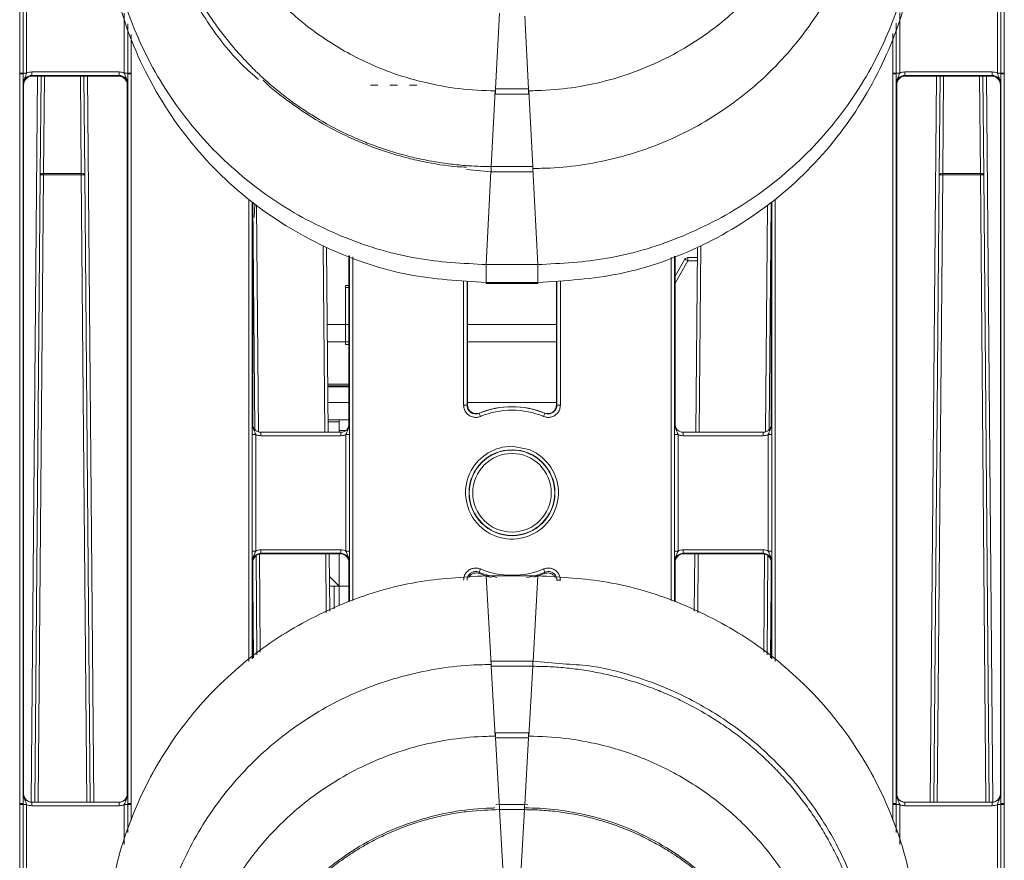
# Model space of a CAD drawing. Header units: millimetres. Extents: x 0 to 2100, y 0 to 1485.
# Tile 7 of 67: x 498 to 555, y 345 to 393. Entities that reach past the tile are written whole.
import ezdxf

# ---------------------------------------------------------------- set-up
doc = ezdxf.new("R2010")
doc.units = ezdxf.units.MM
doc.header["$LTSCALE"] = 5

msp = doc.modelspace()

# ---------------------------------------------------------------- linework, layer by layer
at = {"color": 7, "linetype": 'Continuous', "lineweight": 15}
for p, q in [((498.227, 390.312), (498.227, 400.008)), ((498.427, 400.006), (498.427, 390.31)), ((498.627, 400.005), (498.627, 390.308)), ((554.776, 390.308), (554.776, 400.005)), ((554.976, 390.31), (554.976, 400.006)), ((555.176, 400.008), (555.176, 390.312)), ((525.741, 389.401), (525.974, 393.786)), ((498.227, 390.264), (498.227, 390.312)), ((498.227, 348.062), (498.227, 390.264)), ((498.427, 390.31), (498.427, 390.262)), ((498.427, 390.262), (498.427, 348.06)), ((498.931, 390.176), (498.931, 390.377)), ((498.931, 390.377), (503.973, 390.377)), ((503.973, 390.176), (498.931, 390.176)), ((498.931, 390.176), (498.952, 390.134)), ((503.952, 390.134), (498.952, 390.134)), ((499.412, 384.421), (499.462, 390.134)), ((501.942, 390.134), (501.991, 384.421)), ((503.952, 390.134), (503.973, 390.176)), ((503.973, 390.176), (503.973, 390.377)), ((504.476, 390.262), (504.476, 390.31)), ((504.476, 348.06), (504.476, 390.262)), ((504.676, 390.312), (504.676, 390.264)), ((504.676, 390.264), (504.676, 348.062)), ((548.727, 390.264), (548.727, 390.312)), ((548.727, 348.062), (548.727, 390.264)), ((548.927, 390.31), (548.927, 390.262)), ((548.927, 390.262), (548.927, 348.06)), ((549.431, 390.176), (549.431, 390.377)), ((549.431, 390.377), (554.473, 390.377)), ((554.473, 390.176), (549.431, 390.176)), ((549.431, 390.176), (549.452, 390.134)), ((554.452, 390.134), (549.452, 390.134)), ((551.412, 384.421), (551.462, 390.134)), ((553.942, 390.134), (553.991, 384.421)), ((554.452, 390.134), (554.473, 390.176)), ((554.473, 390.176), (554.473, 390.377)), ((554.976, 390.262), (554.976, 390.31)), ((554.976, 348.06), (554.976, 390.262)), ((555.176, 390.312), (555.176, 390.264)), ((555.176, 390.264), (555.176, 348.062)), ((498.452, 389.634), (498.431, 389.676)), ((498.452, 389.634), (498.452, 348.639)), ((504.473, 389.676), (504.452, 389.634)), ((504.452, 389.634), (504.452, 348.639)), ((518.942, 389.606), (518.515, 389.606)), ((520.072, 389.606), (519.644, 389.606)), ((521.201, 389.606), (520.774, 389.606)), ((548.952, 389.634), (548.931, 389.676)), ((548.952, 348.639), (548.952, 389.634)), ((554.973, 389.676), (554.952, 389.634)), ((554.952, 348.639), (554.952, 389.634)), ((525.503, 384.907), (525.735, 389.291)), ((525.738, 389.401), (525.741, 389.401)), ((525.738, 389.096), (525.738, 389.401)), ((525.738, 389.096), (527.665, 389.096)), ((527.662, 389.401), (525.741, 389.401)), ((527.662, 389.401), (527.665, 389.401)), ((527.665, 389.096), (527.665, 389.401)), ((527.901, 384.907), (527.668, 389.291)), ((499.095, 348.139), (499.412, 384.421)), ((499.612, 384.432), (499.612, 384.502)), ((499.612, 384.502), (501.791, 384.502)), ((501.791, 384.432), (499.612, 384.432)), ((501.791, 384.432), (501.791, 384.502)), ((501.991, 384.421), (502.308, 348.139)), ((524.069, 384.728), (525.5, 384.602)), ((525.5, 384.907), (525.503, 384.907)), ((525.5, 384.602), (527.904, 384.602)), ((527.901, 384.907), (525.503, 384.907)), ((527.901, 384.907), (527.904, 384.907)), ((527.904, 384.602), (527.904, 384.907)), ((528.202, 379.234), (527.907, 384.797)), ((551.095, 348.139), (551.412, 384.421)), ((551.612, 384.432), (551.612, 384.502)), ((551.612, 384.502), (553.791, 384.502)), ((553.791, 384.432), (551.612, 384.432)), ((553.791, 384.432), (553.791, 384.502)), ((553.991, 384.421), (554.308, 348.139)), ((511.711, 370.007), (511.711, 382.838)), ((511.718, 382.833), (511.833, 369.68)), ((511.836, 382.758), (511.785, 381.951)), ((541.571, 369.68), (541.685, 382.782)), ((541.693, 382.79), (541.693, 370.007)), ((515.976, 380.205), (516.069, 369.536)), ((537.334, 369.536), (537.427, 380.193)), ((517.268, 379.761), (517.268, 370.007)), ((536.136, 370.007), (536.136, 379.729)), ((536.136, 378.559), (536.703, 379.542)), ((536.877, 379.444), (536.877, 379.642)), ((536.877, 379.642), (537.422, 379.642)), ((528.202, 379.234), (525.202, 379.234)), ((525.202, 378.2), (525.202, 379.234)), ((528.202, 378.2), (528.202, 379.234)), ((524.136, 371.114), (524.136, 378.259)), ((528.202, 378.2), (525.202, 378.2)), ((528.202, 378.156), (525.202, 378.156)), ((525.202, 378.143), (525.202, 378.156)), ((525.202, 378.143), (528.202, 378.143)), ((528.202, 378.143), (528.202, 378.156)), ((529.268, 378.253), (529.268, 371.114)), ((517.268, 378.017), (517.078, 378.017)), ((517.078, 378.017), (517.078, 375.767)), ((517.078, 375.767), (517.078, 377.917)), ((517.078, 377.917), (517.268, 377.917)), ((517.078, 375.767), (517.078, 374.767)), ((516.024, 374.767), (517.078, 374.767)), ((517.078, 374.767), (517.268, 374.767)), ((517.078, 374.767), (517.078, 374.617)), ((524.136, 374.767), (529.268, 374.767)), ((517.078, 374.617), (517.268, 374.617)), ((517.268, 372.317), (516.045, 372.317)), ((517.268, 372.217), (516.046, 372.217)), ((516.046, 372.167), (517.268, 372.167)), ((517.268, 371.267), (516.054, 371.267)), ((524.103, 371.098), (524.136, 371.114)), ((529.268, 371.267), (524.136, 371.267)), ((529.268, 371.114), (529.301, 371.098)), ((516.063, 370.267), (517.268, 370.267)), ((516.702, 370.267), (516.702, 369.642)), ((511.682, 370.036), (511.711, 370.007)), ((516.064, 370.142), (516.702, 370.142)), ((516.702, 369.536), (516.702, 369.642)), ((517.268, 370.007), (517.296, 370.036)), ((536.107, 370.036), (536.136, 370.007)), ((541.693, 370.007), (541.722, 370.036)), ((511.678, 362.671), (511.678, 369.409)), ((511.878, 369.407), (511.878, 362.669)), ((512.182, 369.536), (512.182, 369.338)), ((512.182, 369.536), (516.796, 369.536)), ((516.796, 369.338), (512.182, 369.338)), ((516.796, 369.536), (516.796, 369.338)), ((517.1, 362.669), (517.1, 369.407)), ((517.3, 369.409), (517.3, 362.671)), ((536.104, 362.671), (536.104, 369.409)), ((536.304, 369.407), (536.304, 362.669)), ((536.607, 369.536), (536.607, 369.338)), ((536.607, 369.536), (541.222, 369.536)), ((541.222, 369.338), (536.607, 369.338)), ((541.222, 369.536), (541.222, 369.338)), ((541.525, 362.669), (541.525, 369.407)), ((541.725, 369.409), (541.725, 362.671)), ((511.896, 362.397), (511.946, 356.66)), ((512.182, 362.738), (512.182, 362.537)), ((512.182, 362.738), (516.796, 362.738)), ((516.796, 362.537), (512.182, 362.537)), ((512.182, 362.537), (512.211, 362.508)), ((512.211, 362.508), (516.768, 362.508)), ((516.131, 362.508), (516.16, 359.201)), ((516.702, 362.508), (516.702, 360.671)), ((516.768, 362.508), (516.796, 362.537)), ((516.796, 362.738), (516.796, 362.537)), ((536.607, 362.738), (536.607, 362.537)), ((536.607, 362.738), (541.222, 362.738)), ((541.222, 362.537), (536.607, 362.537)), ((536.607, 362.537), (536.636, 362.508)), ((536.636, 362.508), (541.193, 362.508)), ((537.244, 359.201), (537.273, 362.508)), ((541.193, 362.508), (541.222, 362.537)), ((541.222, 362.738), (541.222, 362.537)), ((541.457, 356.66), (541.507, 362.397)), ((511.711, 362.008), (511.682, 362.037)), ((511.711, 356.469), (511.711, 362.008)), ((517.296, 362.037), (517.268, 362.008)), ((517.268, 362.008), (517.268, 359.737)), ((536.136, 362.008), (536.107, 362.037)), ((536.136, 359.737), (536.136, 362.008)), ((541.722, 362.037), (541.693, 362.008)), ((541.693, 362.008), (541.693, 356.469)), ((516.683, 360.661), (516.142, 361.202)), ((525.202, 361.235), (525.497, 356.104)), ((525.202, 361.235), (528.202, 361.235)), ((516.409, 360.642), (516.147, 360.642)), ((516.409, 360.642), (516.612, 360.642)), ((516.612, 360.642), (517.268, 360.642)), ((516.702, 360.633), (516.702, 359.553)), ((527.904, 356.303), (525.5, 356.303)), ((525.5, 356.303), (525.5, 356.002)), ((525.5, 356.002), (525.503, 356.002)), ((525.503, 356.002), (525.735, 351.958)), ((527.901, 356.002), (525.503, 356.002)), ((527.901, 356.002), (527.668, 351.958)), ((527.901, 356.002), (527.904, 356.002)), ((529.85, 356.132), (527.904, 356.303)), ((527.665, 352.158), (525.738, 352.158)), ((525.738, 352.158), (525.738, 351.857)), ((527.665, 352.158), (527.665, 351.857)), ((525.738, 351.857), (525.741, 351.857)), ((525.741, 351.857), (525.974, 347.813)), ((527.662, 351.857), (525.741, 351.857)), ((527.662, 351.857), (527.665, 351.857)), ((498.431, 348.639), (498.452, 348.639)), ((504.452, 348.639), (504.473, 348.639)), ((548.931, 348.639), (548.952, 348.639)), ((554.952, 348.639), (554.973, 348.639)), ((498.227, 348.014), (498.227, 348.062)), ((498.227, 338.317), (498.227, 348.014)), ((498.427, 348.06), (498.427, 348.012)), ((498.427, 348.012), (498.427, 338.315)), ((498.627, 348.01), (498.627, 338.314)), ((498.931, 347.941), (498.931, 348.139)), ((498.931, 348.139), (503.973, 348.139)), ((503.973, 347.941), (503.973, 348.139)), ((504.476, 348.012), (504.476, 348.06)), ((504.676, 348.062), (504.676, 348.014)), ((525.977, 348.012), (525.761, 347.996)), ((527.427, 348.012), (525.977, 348.012)), ((527.615, 347.996), (527.427, 348.012)), ((548.727, 348.014), (548.727, 348.062)), ((548.927, 348.06), (548.927, 348.012)), ((549.431, 347.941), (549.431, 348.139)), ((549.431, 348.139), (554.473, 348.139)), ((554.473, 347.941), (554.473, 348.139)), ((554.776, 338.314), (554.776, 348.01)), ((554.976, 348.012), (554.976, 348.06)), ((554.976, 338.315), (554.976, 348.012)), ((555.176, 348.062), (555.176, 348.014)), ((555.176, 348.014), (555.176, 338.317)), ((503.973, 347.941), (498.931, 347.941)), ((525.977, 347.712), (525.979, 347.712)), ((525.979, 347.712), (526.212, 343.668)), ((527.424, 347.712), (525.979, 347.712)), ((527.424, 347.712), (527.191, 343.668)), ((527.424, 347.712), (527.427, 347.712)), ((554.473, 347.941), (549.431, 347.941))]:
    msp.add_line(p, q, dxfattribs=at)
at = {"color": 8, "linetype": 'Continuous', "lineweight": 15}
for p, q in [((504.276, 390.308), (504.276, 393.777)), ((527.662, 389.401), (527.44, 393.595)), ((549.127, 393.79), (549.127, 390.308)), ((504.476, 390.31), (504.476, 393.164)), ((548.927, 393.208), (548.927, 390.31)), ((504.676, 392.551), (504.676, 390.312)), ((548.727, 390.312), (548.727, 392.608)), ((498.896, 348.142), (499.262, 390.134)), ((499.661, 390.134), (499.612, 384.502)), ((501.791, 384.502), (501.742, 390.134)), ((502.142, 390.134), (502.508, 348.139)), ((550.895, 348.139), (551.262, 390.134)), ((551.661, 390.134), (551.612, 384.502)), ((553.791, 384.502), (553.742, 390.134)), ((554.142, 390.134), (554.508, 348.142)), ((499.612, 384.432), (499.295, 348.139)), ((502.108, 348.139), (501.791, 384.432)), ((525.202, 379.234), (525.487, 384.607)), ((525.5, 384.602), (525.5, 384.907)), ((551.612, 384.432), (551.295, 348.139)), ((554.108, 348.139), (553.791, 384.432)), ((511.477, 356.279), (511.477, 382.986)), ((511.677, 382.859), (511.677, 356.442)), ((541.726, 356.442), (541.726, 382.822)), ((541.926, 383.016), (541.926, 356.279)), ((511.919, 382.676), (512.034, 369.559)), ((541.37, 369.559), (541.484, 382.619)), ((515.869, 369.536), (515.776, 380.274)), ((537.628, 380.313), (537.534, 369.536)), ((517.301, 359.747), (517.301, 379.75)), ((517.501, 379.681), (517.501, 359.804)), ((535.903, 359.804), (535.903, 379.653)), ((536.103, 379.718), (536.103, 359.747)), ((536.877, 379.444), (536.136, 378.161)), ((537.421, 379.444), (536.877, 379.444)), ((523.903, 371.1), (523.903, 378.284)), ((524.103, 378.262), (524.103, 371.098)), ((529.301, 371.098), (529.301, 378.257)), ((529.501, 378.277), (529.501, 371.1)), ((517.078, 375.767), (516.015, 375.767)), ((517.268, 375.767), (517.078, 375.767)), ((529.268, 375.767), (524.136, 375.767)), ((516.702, 369.642), (517.104, 369.642)), ((512.096, 362.494), (512.145, 356.822)), ((515.961, 359.098), (515.931, 362.508)), ((537.473, 362.508), (537.443, 359.098)), ((541.259, 356.822), (541.308, 362.494)), ((528.202, 361.235), (527.918, 356.298)), ((511.748, 356.499), (511.711, 360.79)), ((516.409, 359.33), (516.409, 360.642)), ((541.693, 360.79), (541.656, 356.499)), ((527.904, 356.303), (527.904, 356.002)), ((527.662, 351.857), (527.441, 348.011)), ((504.276, 345.698), (504.276, 348.01)), ((504.476, 346.393), (504.476, 348.012)), ((504.676, 348.014), (504.676, 347.089)), ((525.977, 348.012), (525.977, 347.712)), ((527.427, 348.012), (527.427, 347.712)), ((548.727, 347.089), (548.727, 348.014)), ((548.927, 348.012), (548.927, 346.393)), ((549.127, 348.01), (549.127, 345.698))]:
    msp.add_line(p, q, dxfattribs=at)
at = {"color": 7, "linetype": 'Continuous', "lineweight": 15, "flags": 128}
for points in [[(499.412, 384.421), (499.416, 384.437), (499.428, 384.453), (499.446, 384.467), (499.471, 384.479), (499.501, 384.489), (499.536, 384.496), (499.573, 384.501), (499.612, 384.502)], [(501.791, 384.502), (501.83, 384.501), (501.868, 384.496), (501.902, 384.489), (501.933, 384.479), (501.957, 384.467), (501.976, 384.453), (501.987, 384.437), (501.991, 384.421)], [(551.412, 384.421), (551.416, 384.437), (551.428, 384.453), (551.446, 384.467), (551.471, 384.479), (551.501, 384.489), (551.536, 384.496), (551.573, 384.501), (551.612, 384.502)], [(553.791, 384.502), (553.83, 384.501), (553.868, 384.496), (553.902, 384.489), (553.933, 384.479), (553.957, 384.467), (553.976, 384.453), (553.987, 384.437), (553.991, 384.421)], [(524.823, 370.651), (524.816, 370.647), (524.794, 370.636)], [(528.609, 370.636), (528.603, 370.639), (528.58, 370.651)], [(524.794, 361.445), (524.801, 361.428), (524.823, 361.365)], [(524.823, 361.365), (525.278, 361.206), (525.503, 361.145)], [(527.957, 361.159), (528.126, 361.206), (528.58, 361.365)], [(528.58, 361.365), (528.588, 361.386), (528.609, 361.445)]]:
    msp.add_lwpolyline(points, dxfattribs=at)
at = {"color": 8, "linetype": 'Continuous', "lineweight": 15, "flags": 128}
msp.add_lwpolyline([(526.702, 368.726), (527.671, 368.544), (527.748, 368.513)], dxfattribs=at)
at = {"color": 7, "linetype": 'Continuous', "lineweight": 15}
for centre, radius in [((526.702, 366.041), 2.484), ((526.702, 366.04), 2.472), ((526.702, 366.038), 2.273)]:
    msp.add_circle(centre, radius, dxfattribs=at)
for centre, radius, start, end in [((498.276, 384.385), 5.927, 88.5405, 90.4739), ((498.277, 384.415), 5.849, 88.5247, 90.4841), ((498.578, 396.235), 5.927, 268.5405, 270.4739), ((504.325, 396.235), 5.927, 269.5261, 271.4595), ((504.627, 384.385), 5.927, 89.5261, 91.4595), ((504.627, 384.415), 5.849, 89.5159, 91.4753), ((548.776, 384.385), 5.927, 88.5405, 90.4739), ((548.777, 384.415), 5.849, 88.5247, 90.4841), ((549.078, 396.235), 5.927, 268.5405, 270.4739), ((554.825, 396.235), 5.927, 269.5261, 271.4595), ((555.127, 384.385), 5.927, 89.5261, 91.4595), ((555.127, 384.415), 5.849, 89.5159, 91.4753), ((499.555, 383.605), 0.829, 86.0587, 99.9318), ((501.848, 383.605), 0.829, 80.0682, 93.9413), ((551.555, 383.605), 0.829, 86.0587, 99.9318), ((553.848, 383.605), 0.829, 80.0682, 93.9413), ((536.877, 379.442), 0.2, 90, 150), ((533.544, 373.772), 6.579, 59.5677, 61.3021), ((523.952, 365.251), 5.849, 88.5247, 90.4841), ((526.702, 366.04), 4.976, 67.4601, 112.5399), ((526.702, 366.007), 5.009, 67.9752, 112.0248), ((526.702, 366.042), 4.776, 67.4601, 112.5399), ((529.451, 365.251), 5.849, 89.5159, 91.4753), ((511.175, 364.822), 14.809, 22.3492, 23.1168), ((542.229, 364.822), 14.809, 156.8832, 157.6508), ((511.829, 375.256), 5.849, 268.5247, 270.4841), ((517.149, 375.256), 5.849, 269.5159, 271.4753), ((536.254, 375.256), 5.849, 268.5247, 270.4841), ((541.575, 375.256), 5.849, 269.5159, 271.4753), ((526.702, 366.042), 2.683, 151.563, 67.0421), ((511.829, 368.517), 5.849, 268.5247, 270.4841), ((517.149, 368.517), 5.849, 269.5159, 271.4753), ((536.254, 368.517), 5.849, 268.5247, 270.4841), ((541.575, 368.517), 5.849, 269.5159, 271.4753), ((539.355, 355.567), 15.703, 157.2793, 158.0148), ((526.702, 366.043), 4.776, 247.4601, 292.5399), ((514.048, 355.567), 15.703, 21.9852, 22.7207), ((526.702, 366.041), 4.976, 247.4601, 259.734), ((526.702, 366.041), 4.976, 279.8045, 292.5399), ((529.451, 355.137), 5.849, 89.5159, 91.4753), ((498.277, 342.213), 5.849, 88.5247, 90.4841), ((498.276, 342.087), 5.927, 88.5405, 90.4739), ((498.578, 353.937), 5.927, 268.5405, 270.4739), ((504.325, 353.937), 5.927, 269.5261, 271.4595), ((504.627, 342.213), 5.849, 89.5159, 91.4753), ((504.627, 342.087), 5.927, 89.5261, 91.4595), ((548.777, 342.213), 5.849, 88.5247, 90.4841), ((548.776, 342.087), 5.927, 88.5405, 90.4739), ((549.078, 353.937), 5.927, 268.5405, 270.4739), ((554.825, 353.937), 5.927, 269.5261, 271.4595), ((555.127, 342.213), 5.849, 89.5159, 91.4753), ((555.127, 342.087), 5.927, 89.5261, 91.4595)]:
    msp.add_arc(centre, radius, start, end, dxfattribs=at)
at = {"color": 8, "linetype": 'Continuous', "lineweight": 15}
msp.add_arc((526.702, 366.042), 2.683, 89.9995, 151.5617, dxfattribs=at)
at = {"color": 7, "linetype": 'Continuous', "lineweight": 15}
for centre, major_axis, ratio, start_param, end_param in [((498.931, 389.676), (0.362, -0.345), 0.999832, 2.3335, 3.90422), ((498.952, 389.634), (0.425, -0.263), 0.999915, 2.124401, 3.695121), ((498.931, 389.677), (0.595, -0.368), 0.999915, 2.124401, 2.572762), ((503.956, 389.625), (-0.117, 0.496), 0.980841, 4.948584, 6.046991), ((503.973, 389.677), (0.595, 0.368), 0.999915, 0.56883, 1.017192), ((503.973, 389.676), (0.362, 0.345), 0.999832, 5.520558, 7.091278), ((549.431, 389.676), (0.362, -0.345), 0.999832, 2.3335, 3.90422), ((549.452, 389.634), (0.425, -0.263), 0.999915, 2.124401, 3.695121), ((549.431, 389.677), (0.595, -0.368), 0.999915, 2.124401, 2.572762), ((554.452, 389.634), (0.425, 0.263), 0.999915, 5.729657, 7.300377), ((554.473, 389.677), (0.595, 0.368), 0.999915, 0.56883, 1.017192), ((554.473, 389.676), (0.362, 0.345), 0.999832, 5.520558, 7.091278), ((512.182, 370.036), (0.495, -0.069), 0.999889, 3.28073, 4.851526), ((512.211, 370.007), (0.5, 0), 0.999924, 3.141593, 3.926972), ((516.796, 370.036), (0.495, 0.069), 0.999889, 4.573252, 6.144048), ((516.768, 370.007), (0.5, 0), 0.999924, 5.497787, 6.283185), ((536.607, 370.036), (0.495, -0.069), 0.999889, 3.28073, 4.851526), ((536.636, 370.007), (0.5, 0), 0.999924, 3.141593, 3.926972), ((541.222, 370.036), (0.495, 0.069), 0.999889, 4.573252, 6.144048), ((541.193, 370.007), (0.5, 0), 0.999924, 5.497787, 6.283185), ((512.182, 370.038), (0.7, 0), 0.999924, 4.263952, 4.712389), ((516.796, 370.038), (0.7, 0), 0.999924, 4.712389, 5.160826), ((536.607, 370.038), (0.7, 0), 0.999924, 4.263952, 4.712389), ((541.222, 370.038), (0.7, 0), 0.999924, 4.712389, 5.160826), ((512.182, 362.037), (0.495, -0.069), 0.999889, 1.709934, 3.28073), ((512.211, 362.008), (0.5, 0), 0.999924, 1.570796, 3.141593), ((512.182, 362.038), (0.7, 0), 0.999924, 1.570796, 2.019234), ((516.768, 362.008), (0.5, 0), 0.999924, 0, 1.570796), ((516.796, 362.038), (0.7, 0), 0.999924, 1.122359, 1.570796), ((516.796, 362.037), (0.495, 0.069), 0.999889, 6.144048, 7.714844), ((536.607, 362.037), (0.495, -0.069), 0.999889, 1.709934, 3.28073), ((536.636, 362.008), (0.5, 0), 0.999924, 1.570796, 3.141593), ((536.607, 362.038), (0.7, 0), 0.999924, 1.570796, 2.019234), ((541.193, 362.008), (0.5, 0), 0.999924, 0, 1.570796), ((541.222, 362.038), (0.7, 0), 0.999924, 1.122359, 1.570796), ((541.222, 362.037), (0.495, 0.069), 0.999889, 6.144048, 7.714844), ((498.931, 348.639), (0.439, 0.24), 0.999873, 2.641898, 4.212618), ((498.952, 348.639), (0.425, 0.263), 0.999915, 2.588064, 4.158784), ((503.952, 348.639), (0.425, -0.263), 0.999915, 5.265994, 6.836714), ((503.973, 348.639), (0.439, -0.24), 0.999873, 5.21216, 6.78288), ((549.431, 348.639), (0.439, 0.24), 0.999873, 2.641898, 4.212618), ((554.452, 348.639), (0.425, -0.263), 0.999915, 5.265994, 6.836714), ((554.473, 348.639), (0.439, -0.24), 0.999873, 5.21216, 6.78288), ((498.931, 348.641), (0.595, 0.368), 0.999915, 3.710423, 4.158784), ((503.973, 348.641), (0.595, -0.368), 0.999915, 5.265994, 5.714355), ((549.431, 348.641), (0.595, 0.368), 0.999915, 3.710423, 4.158784), ((554.473, 348.641), (0.595, -0.368), 0.999915, 5.265994, 5.714355)]:
    msp.add_ellipse(centre, major_axis=major_axis, ratio=ratio, start_param=start_param, end_param=end_param, dxfattribs=at)
for points, knots in [([(508.035, 406.99), (508.036, 406.834), (508.043, 406.015), (508.17, 404.533), (508.556, 402.576), (509.16, 400.674), (509.975, 398.852), (511.149, 396.862), (512.484, 395.185), (513.885, 393.817), (515.393, 392.569), (517.052, 391.514), (519.263, 390.466), (521.318, 389.79), (523.645, 389.375), (525.031, 389.292), (525.732, 389.291), (525.735, 389.291)], [0, 0, 0, 0, 0.016818, 0.08849, 0.160163, 0.231834, 0.303507, 0.375179, 0.480935, 0.533676, 0.586417, 0.692105, 0.744811, 0.850499, 0.92434, 0.999652, 1, 1, 1, 1]), ([(527.668, 389.291), (527.834, 389.293), (528.663, 389.3), (530.155, 389.43), (532.112, 389.819), (534.013, 390.427), (535.833, 391.245), (537.822, 392.422), (539.496, 393.76), (540.863, 395.162), (542.108, 396.673), (543.16, 398.333), (544.205, 400.546), (544.873, 402.603), (545.299, 404.925), (545.345, 406.3), (545.369, 406.99)], [0, 0, 0, 0, 0.0178914, 0.0895631, 0.1612356, 0.232907, 0.3045796, 0.3762513, 0.4820131, 0.5347577, 0.5875014, 0.6931836, 0.7458866, 0.8515689, 0.9255768, 1, 1, 1, 1]), ([(505.652, 404.449), (505.696, 403.438), (505.775, 401.631), (506.294, 399.311), (506.875, 397.527), (507.705, 395.542), (509.043, 393.236), (510.602, 391.181), (511.733, 390.211), (512.046, 389.942)], [0, 0, 0, 0, 0.185675, 0.331755, 0.435076, 0.530386, 0.726532, 0.924196, 1, 1, 1, 1]), ([(525.5, 384.907), (525.334, 384.908), (524.837, 384.912), (524.009, 384.956), (523.019, 385.056), (522.2, 385.182), (521.386, 385.34), (520.255, 385.603), (519.146, 385.952), (518.218, 386.311), (517.606, 386.565), (516.551, 387.052), (515.39, 387.698), (514.422, 388.339), (513.749, 388.823), (513.094, 389.332), (512.341, 389.981), (511.621, 390.668), (510.938, 391.391), (510.292, 392.148), (509.685, 392.936), (509.119, 393.754), (508.596, 394.6), (508.116, 395.472), (507.681, 396.366), (507.356, 397.129), (507.062, 397.904), (506.69, 399.004), (506.403, 400.131), (506.189, 401.272), (505.994, 402.543), (505.956, 403.663), (505.929, 404.451)], [0, 0, 0, 0, 0.016187, 0.048569, 0.08095, 0.113332, 0.129519, 0.1619, 0.226726, 0.242913, 0.2591, 0.291482, 0.356307, 0.388689, 0.404876, 0.437257, 0.469639, 0.502021, 0.534402, 0.566784, 0.599165, 0.631547, 0.663929, 0.69631, 0.728692, 0.761074, 0.777261, 0.809642, 0.874468, 0.890655, 0.923037, 1, 1, 1, 1]), ([(527.907, 384.797), (528.072, 384.798), (528.902, 384.805), (530.393, 384.922), (532.356, 385.273), (533.793, 385.686), (535.2, 386.187), (536.574, 386.778), (538.317, 387.746), (539.952, 388.887), (541.464, 390.187), (542.836, 391.634), (544.055, 393.212), (545.107, 394.906), (545.984, 396.698), (546.669, 398.569), (547.346, 401.127), (547.456, 403.105), (547.529, 404.417)], [0, 0, 0, 0, 0.016137, 0.080764, 0.145391, 0.210017, 0.226154, 0.290782, 0.355408, 0.420035, 0.484661, 0.549289, 0.613915, 0.678542, 0.743168, 0.807796, 0.872422, 1, 1, 1, 1]), ([(503.202, 401.233), (503.273, 399.891), (503.42, 397.127), (504.644, 393.027), (506.674, 389.085), (509.535, 385.567), (513.053, 382.706), (516.996, 380.676), (521.096, 379.452), (523.86, 379.305), (525.202, 379.234)], [0, 0, 0, 0, 0.116516, 0.240011, 0.368641, 0.5, 0.631359, 0.759989, 0.883484, 1, 1, 1, 1]), ([(528.202, 379.234), (529.544, 379.305), (532.308, 379.452), (536.408, 380.676), (540.351, 382.706), (543.868, 385.567), (546.73, 389.085), (548.759, 393.027), (549.983, 397.127), (550.13, 399.891), (550.202, 401.233)], [0, 0, 0, 0, 0.116516, 0.240011, 0.368641, 0.5, 0.631359, 0.759989, 0.883484, 1, 1, 1, 1]), ([(525.202, 378.2), (523.693, 378.29), (520.578, 378.477), (515.997, 380.028), (511.697, 382.584), (507.98, 386.18), (505.217, 390.554), (503.507, 395.344), (503.301, 398.616), (503.202, 400.199)], [0, 0, 0, 0, 0.131017, 0.270531, 0.415795, 0.563268, 0.715883, 0.862537, 1, 1, 1, 1]), ([(550.202, 400.199), (550.111, 398.691), (549.925, 395.576), (548.374, 390.995), (545.817, 386.695), (542.222, 382.978), (537.847, 380.215), (533.057, 378.505), (529.785, 378.299), (528.202, 378.2)], [0, 0, 0, 0, 0.131017, 0.270531, 0.415795, 0.563268, 0.715883, 0.862537, 1, 1, 1, 1]), ([(498.431, 389.676), (498.431, 389.677), (498.431, 389.696), (498.43, 389.767), (498.429, 389.898), (498.428, 390.079), (498.427, 390.21), (498.427, 390.262)], [0, 0, 0, 0, 0.005551, 0.123014, 0.446974, 0.782817, 1, 1, 1, 1]), ([(498.431, 389.676), (498.431, 389.677), (498.431, 389.709), (498.438, 389.82), (498.489, 389.988), (498.571, 390.156), (498.611, 390.265), (498.627, 390.308)], [0, 0, 0, 0, 0.006601, 0.146171, 0.501239, 0.799231, 1, 1, 1, 1]), ([(504.276, 390.308), (504.292, 390.265), (504.332, 390.156), (504.415, 389.988), (504.465, 389.82), (504.473, 389.709), (504.473, 389.677), (504.473, 389.676)], [0, 0, 0, 0, 0.200769, 0.498761, 0.853829, 0.993399, 1, 1, 1, 1]), ([(504.476, 390.262), (504.476, 390.21), (504.476, 390.079), (504.475, 389.898), (504.474, 389.767), (504.473, 389.696), (504.473, 389.677), (504.473, 389.676)], [0, 0, 0, 0, 0.217183, 0.553026, 0.876986, 0.994449, 1, 1, 1, 1]), ([(548.931, 389.676), (548.931, 389.677), (548.931, 389.696), (548.93, 389.767), (548.929, 389.898), (548.928, 390.079), (548.927, 390.21), (548.927, 390.262)], [0, 0, 0, 0, 0.0055506, 0.1230141, 0.4469737, 0.7828174, 1, 1, 1, 1]), ([(548.931, 389.676), (548.931, 389.677), (548.931, 389.709), (548.938, 389.82), (548.989, 389.988), (549.071, 390.156), (549.111, 390.265), (549.127, 390.308)], [0, 0, 0, 0, 0.0066012, 0.1461709, 0.5012392, 0.7992313, 1, 1, 1, 1]), ([(554.776, 390.308), (554.792, 390.265), (554.832, 390.156), (554.915, 389.988), (554.965, 389.82), (554.973, 389.709), (554.973, 389.677), (554.973, 389.676)], [0, 0, 0, 0, 0.200769, 0.498761, 0.853829, 0.993399, 1, 1, 1, 1]), ([(554.976, 390.262), (554.976, 390.21), (554.976, 390.079), (554.975, 389.898), (554.974, 389.767), (554.973, 389.696), (554.973, 389.677), (554.973, 389.676)], [0, 0, 0, 0, 0.217183, 0.553026, 0.876986, 0.994449, 1, 1, 1, 1]), ([(504.394, 389.854), (504.401, 389.845), (504.446, 389.782), (504.449, 389.702), (504.452, 389.634)], [0, 0, 0, 0, 0.151957, 1, 1, 1, 1]), ([(512.305, 389.897), (512.316, 389.885), (512.796, 389.404), (513.873, 388.587), (515.524, 387.476), (517.001, 386.711), (518.525, 386.056), (519.783, 385.628), (520.907, 385.336), (522.041, 385.091), (523.044, 384.911), (523.892, 384.876), (524.076, 384.869)], [0, 0, 0, 0, 0.003767, 0.156399, 0.309034, 0.461666, 0.537909, 0.690543, 0.766786, 0.804898, 0.957533, 1, 1, 1, 1]), ([(524.871, 370.453), (524.795, 370.43), (524.644, 370.384), (524.404, 370.415), (524.189, 370.518), (524.021, 370.688), (523.92, 370.892), (523.908, 371.035), (523.903, 371.1)], [0, 0, 0, 0, 0.171732, 0.343465, 0.515184, 0.68689, 0.858597, 1, 1, 1, 1]), ([(524.103, 371.098), (524.107, 371.052), (524.115, 370.949), (524.187, 370.804), (524.307, 370.683), (524.461, 370.609), (524.632, 370.587), (524.74, 370.62), (524.794, 370.636)], [0, 0, 0, 0, 0.141408, 0.313115, 0.484817, 0.65653, 0.828262, 1, 1, 1, 1]), ([(524.136, 371.114), (524.141, 371.058), (524.152, 370.945), (524.239, 370.796), (524.366, 370.682), (524.524, 370.618), (524.684, 370.607), (524.781, 370.637), (524.823, 370.651)], [0, 0, 0, 0, 0.172518, 0.345036, 0.51754, 0.690032, 0.862525, 1, 1, 1, 1]), ([(529.501, 371.1), (529.493, 371.021), (529.478, 370.863), (529.357, 370.654), (529.179, 370.494), (528.958, 370.404), (528.731, 370.389), (528.594, 370.433), (528.532, 370.453)], [0, 0, 0, 0, 0.171732, 0.343465, 0.515184, 0.68689, 0.858597, 1, 1, 1, 1]), ([(528.58, 370.651), (528.634, 370.635), (528.743, 370.603), (528.914, 370.627), (529.067, 370.702), (529.186, 370.824), (529.256, 370.969), (529.264, 371.069), (529.268, 371.114)], [0, 0, 0, 0, 0.1725178, 0.3450362, 0.5175402, 0.6900323, 0.8625253, 1, 1, 1, 1]), ([(528.609, 370.636), (528.653, 370.622), (528.751, 370.59), (528.913, 370.601), (529.071, 370.666), (529.198, 370.78), (529.284, 370.929), (529.295, 371.042), (529.301, 371.098)], [0, 0, 0, 0, 0.141408, 0.313115, 0.484817, 0.65653, 0.828262, 1, 1, 1, 1]), ([(511.678, 369.409), (511.678, 369.477), (511.679, 369.626), (511.68, 369.819), (511.681, 369.947), (511.682, 370.016), (511.682, 370.035), (511.682, 370.036)], [0, 0, 0, 0, 0.265439, 0.580585, 0.884575, 0.994792, 1, 1, 1, 1]), ([(511.878, 369.407), (511.862, 369.451), (511.822, 369.559), (511.74, 369.726), (511.689, 369.893), (511.682, 370.003), (511.682, 370.035), (511.682, 370.036)], [0, 0, 0, 0, 0.200772, 0.49877, 0.853835, 0.993399, 1, 1, 1, 1]), ([(517.296, 370.036), (517.296, 370.035), (517.296, 370.003), (517.289, 369.893), (517.239, 369.726), (517.156, 369.559), (517.116, 369.451), (517.1, 369.407)], [0, 0, 0, 0, 0.006601, 0.146165, 0.50123, 0.799228, 1, 1, 1, 1]), ([(517.296, 370.036), (517.296, 370.035), (517.297, 370.016), (517.297, 369.947), (517.298, 369.819), (517.3, 369.626), (517.3, 369.477), (517.3, 369.409)], [0, 0, 0, 0, 0.005208, 0.115425, 0.419415, 0.734561, 1, 1, 1, 1]), ([(536.104, 369.409), (536.104, 369.477), (536.104, 369.626), (536.105, 369.819), (536.106, 369.947), (536.107, 370.016), (536.107, 370.035), (536.107, 370.036)], [0, 0, 0, 0, 0.265439, 0.580585, 0.884575, 0.994792, 1, 1, 1, 1]), ([(536.304, 369.407), (536.288, 369.451), (536.248, 369.559), (536.165, 369.726), (536.115, 369.893), (536.107, 370.003), (536.107, 370.035), (536.107, 370.036)], [0, 0, 0, 0, 0.200772, 0.49877, 0.853835, 0.993399, 1, 1, 1, 1]), ([(541.722, 370.036), (541.722, 370.035), (541.722, 370.003), (541.714, 369.893), (541.664, 369.726), (541.581, 369.559), (541.541, 369.451), (541.525, 369.407)], [0, 0, 0, 0, 0.0066008, 0.1461651, 0.5012295, 0.7992275, 1, 1, 1, 1]), ([(541.722, 370.036), (541.722, 370.035), (541.722, 370.016), (541.723, 369.947), (541.724, 369.819), (541.725, 369.626), (541.725, 369.477), (541.725, 369.409)], [0, 0, 0, 0, 0.005208, 0.115425, 0.419415, 0.734561, 1, 1, 1, 1]), ([(511.682, 362.037), (511.682, 362.037), (511.682, 362.057), (511.681, 362.128), (511.68, 362.258), (511.679, 362.453), (511.678, 362.602), (511.678, 362.671)], [0, 0, 0, 0, 0.005208, 0.115425, 0.419415, 0.734561, 1, 1, 1, 1]), ([(511.878, 362.669), (511.862, 362.625), (511.822, 362.517), (511.74, 362.349), (511.689, 362.18), (511.682, 362.07), (511.682, 362.038), (511.682, 362.037)], [0, 0, 0, 0, 0.200772, 0.49877, 0.853835, 0.993399, 1, 1, 1, 1]), ([(517.296, 362.037), (517.296, 362.038), (517.296, 362.07), (517.289, 362.18), (517.239, 362.349), (517.156, 362.517), (517.116, 362.625), (517.1, 362.669)], [0, 0, 0, 0, 0.006601, 0.146165, 0.50123, 0.799228, 1, 1, 1, 1]), ([(517.3, 362.671), (517.3, 362.602), (517.3, 362.453), (517.298, 362.258), (517.297, 362.128), (517.297, 362.057), (517.296, 362.037), (517.296, 362.037)], [0, 0, 0, 0, 0.2654386, 0.5805851, 0.8845754, 0.9947917, 1, 1, 1, 1]), ([(536.107, 362.037), (536.107, 362.037), (536.107, 362.057), (536.106, 362.128), (536.105, 362.258), (536.104, 362.453), (536.104, 362.602), (536.104, 362.671)], [0, 0, 0, 0, 0.005208, 0.115425, 0.419415, 0.734561, 1, 1, 1, 1]), ([(536.304, 362.669), (536.288, 362.625), (536.248, 362.517), (536.165, 362.349), (536.115, 362.18), (536.107, 362.07), (536.107, 362.038), (536.107, 362.037)], [0, 0, 0, 0, 0.200772, 0.49877, 0.853835, 0.993399, 1, 1, 1, 1]), ([(541.722, 362.037), (541.722, 362.038), (541.722, 362.07), (541.714, 362.18), (541.664, 362.349), (541.581, 362.517), (541.541, 362.625), (541.525, 362.669)], [0, 0, 0, 0, 0.006601, 0.146165, 0.50123, 0.799228, 1, 1, 1, 1]), ([(541.725, 362.671), (541.725, 362.602), (541.725, 362.453), (541.724, 362.258), (541.723, 362.128), (541.722, 362.057), (541.722, 362.037), (541.722, 362.037)], [0, 0, 0, 0, 0.265439, 0.580585, 0.884575, 0.994792, 1, 1, 1, 1]), ([(523.903, 360.985), (523.911, 361.064), (523.926, 361.222), (524.047, 361.431), (524.224, 361.591), (524.446, 361.681), (524.673, 361.696), (524.809, 361.652), (524.871, 361.632)], [0, 0, 0, 0, 0.171732, 0.343465, 0.515184, 0.68689, 0.858597, 1, 1, 1, 1]), ([(528.532, 361.632), (528.608, 361.655), (528.759, 361.701), (528.999, 361.67), (529.215, 361.567), (529.383, 361.397), (529.484, 361.193), (529.495, 361.05), (529.501, 360.985)], [0, 0, 0, 0, 0.171732, 0.343465, 0.515184, 0.68689, 0.858597, 1, 1, 1, 1]), ([(525.202, 361.235), (523.86, 361.163), (521.096, 361.016), (516.996, 359.792), (513.053, 357.763), (509.535, 354.901), (506.674, 351.384), (504.644, 347.441), (503.42, 343.341), (503.273, 340.577), (503.202, 339.235)], [0, 0, 0, 0, 0.116516, 0.240011, 0.368641, 0.5, 0.631359, 0.759989, 0.883484, 1, 1, 1, 1]), ([(524.794, 361.445), (524.75, 361.46), (524.653, 361.491), (524.491, 361.48), (524.333, 361.416), (524.206, 361.302), (524.119, 361.152), (524.108, 361.04), (524.103, 360.984)], [0, 0, 0, 0, 0.141408, 0.313115, 0.484817, 0.65653, 0.828262, 1, 1, 1, 1]), ([(524.823, 361.365), (524.769, 361.381), (524.661, 361.412), (524.489, 361.389), (524.339, 361.313), (524.239, 361.224), (524.211, 361.158), (524.205, 361.143)], [0, 0, 0, 0, 0.233638, 0.467276, 0.700896, 0.934499, 1, 1, 1, 1]), ([(550.202, 339.235), (550.13, 340.577), (549.983, 343.341), (548.759, 347.441), (546.73, 351.384), (543.868, 354.901), (540.351, 357.763), (536.408, 359.792), (532.308, 361.016), (529.544, 361.163), (528.202, 361.235)], [0, 0, 0, 0, 0.116516, 0.240011, 0.368641, 0.5, 0.631359, 0.759989, 0.883484, 1, 1, 1, 1]), ([(529.197, 361.143), (529.185, 361.167), (529.148, 361.242), (529.036, 361.332), (528.88, 361.398), (528.719, 361.409), (528.623, 361.378), (528.58, 361.365)], [0, 0, 0, 0, 0.111801, 0.345734, 0.579651, 0.81357, 1, 1, 1, 1]), ([(529.301, 360.984), (529.297, 361.03), (529.289, 361.132), (529.216, 361.278), (529.096, 361.399), (528.943, 361.473), (528.771, 361.495), (528.663, 361.462), (528.609, 361.445)], [0, 0, 0, 0, 0.141408, 0.313115, 0.484817, 0.65653, 0.828262, 1, 1, 1, 1]), ([(516.612, 360.642), (516.65, 360.641), (516.698, 360.64), (516.701, 360.634), (516.702, 360.633)], [0, 0, 0, 0, 0.784921, 1, 1, 1, 1]), ([(525.497, 356.104), (525.331, 356.102), (524.502, 356.096), (523.01, 355.978), (521.048, 355.628), (519.61, 355.215), (518.204, 354.714), (516.83, 354.123), (515.087, 353.155), (513.451, 352.014), (511.939, 350.714), (510.567, 349.266), (509.348, 347.688), (508.297, 345.994), (507.42, 344.203), (506.735, 342.331), (506.058, 339.774), (505.948, 337.796), (505.875, 336.483)], [0, 0, 0, 0, 0.0161372, 0.0807637, 0.1453907, 0.2100169, 0.2261541, 0.2907815, 0.3554076, 0.4200351, 0.4846612, 0.5492888, 0.6139148, 0.6785424, 0.7431684, 0.8077959, 0.8724221, 1, 1, 1, 1]), ([(527.904, 356.002), (528.069, 356.001), (528.567, 355.997), (529.395, 355.953), (530.384, 355.853), (531.204, 355.727), (532.017, 355.57), (533.148, 355.306), (534.258, 354.957), (535.186, 354.599), (535.798, 354.344), (536.852, 353.857), (538.014, 353.211), (538.982, 352.57), (539.655, 352.086), (540.309, 351.577), (541.063, 350.928), (541.782, 350.241), (542.466, 349.518), (543.111, 348.761), (543.718, 347.973), (544.284, 347.155), (544.808, 346.309), (545.288, 345.438), (545.723, 344.543), (546.047, 343.78), (546.342, 343.006), (546.713, 341.906), (547.001, 340.778), (547.215, 339.638), (547.409, 338.366), (547.448, 337.246), (547.475, 336.458)], [0, 0, 0, 0, 0.016187, 0.048569, 0.08095, 0.113332, 0.129519, 0.1619, 0.226726, 0.242913, 0.2591, 0.291482, 0.356307, 0.388689, 0.404876, 0.437257, 0.469639, 0.502021, 0.534402, 0.566784, 0.599165, 0.631547, 0.663929, 0.69631, 0.728692, 0.761074, 0.777261, 0.809642, 0.874468, 0.890655, 0.923037, 1, 1, 1, 1]), ([(547.752, 336.456), (547.708, 337.467), (547.629, 339.274), (547.109, 341.593), (546.529, 343.378), (545.696, 345.361), (544.375, 347.685), (542.344, 350.2), (539.963, 352.325), (537.78, 353.721), (535.822, 354.685), (533.864, 355.428), (531.803, 356.008), (530.357, 356.1), (529.85, 356.132)], [0, 0, 0, 0, 0.1038094, 0.1854818, 0.2432474, 0.2965346, 0.4061986, 0.5167114, 0.6272849, 0.7326808, 0.781838, 0.8513052, 0.9478821, 1, 1, 1, 1]), ([(525.735, 351.958), (525.57, 351.957), (524.74, 351.95), (523.249, 351.82), (521.292, 351.43), (519.391, 350.823), (517.571, 350.005), (515.582, 348.828), (513.907, 347.49), (512.541, 346.087), (511.296, 344.577), (510.243, 342.916), (509.198, 340.703), (508.53, 338.647), (508.105, 336.325), (508.058, 334.949), (508.035, 334.26)], [0, 0, 0, 0, 0.017891, 0.089563, 0.161236, 0.232907, 0.30458, 0.376251, 0.482013, 0.534758, 0.587501, 0.693184, 0.745887, 0.851569, 0.925577, 1, 1, 1, 1]), ([(545.369, 334.26), (545.367, 334.415), (545.36, 335.235), (545.234, 336.717), (544.848, 338.674), (544.243, 340.576), (543.428, 342.397), (542.255, 344.388), (540.92, 346.065), (539.519, 347.433), (538.011, 348.681), (536.352, 349.736), (534.14, 350.784), (532.086, 351.459), (529.758, 351.875), (528.372, 351.958), (527.672, 351.958), (527.668, 351.958)], [0, 0, 0, 0, 0.016818, 0.08849, 0.160163, 0.231834, 0.303507, 0.375179, 0.480935, 0.533676, 0.586417, 0.692105, 0.744811, 0.850499, 0.92434, 0.999652, 1, 1, 1, 1]), ([(498.427, 348.06), (498.427, 348.111), (498.428, 348.243), (498.429, 348.421), (498.43, 348.55), (498.431, 348.619), (498.431, 348.638), (498.431, 348.639)], [0, 0, 0, 0, 0.217183, 0.553026, 0.876986, 0.994449, 1, 1, 1, 1]), ([(498.431, 348.639), (498.431, 348.638), (498.431, 348.606), (498.438, 348.496), (498.489, 348.329), (498.571, 348.162), (498.611, 348.054), (498.627, 348.01)], [0, 0, 0, 0, 0.006601, 0.146171, 0.501239, 0.799231, 1, 1, 1, 1]), ([(504.276, 348.01), (504.292, 348.054), (504.332, 348.162), (504.415, 348.329), (504.465, 348.496), (504.473, 348.606), (504.473, 348.638), (504.473, 348.639)], [0, 0, 0, 0, 0.200769, 0.498761, 0.853829, 0.993399, 1, 1, 1, 1]), ([(504.473, 348.639), (504.473, 348.638), (504.473, 348.619), (504.474, 348.55), (504.475, 348.421), (504.476, 348.243), (504.476, 348.111), (504.476, 348.06)], [0, 0, 0, 0, 0.005551, 0.123014, 0.446974, 0.782817, 1, 1, 1, 1]), ([(548.927, 348.06), (548.927, 348.111), (548.928, 348.243), (548.929, 348.421), (548.93, 348.55), (548.931, 348.619), (548.931, 348.638), (548.931, 348.639)], [0, 0, 0, 0, 0.217183, 0.553026, 0.876986, 0.994449, 1, 1, 1, 1]), ([(548.931, 348.639), (548.931, 348.638), (548.931, 348.606), (548.938, 348.496), (548.989, 348.329), (549.071, 348.162), (549.111, 348.054), (549.127, 348.01)], [0, 0, 0, 0, 0.006601, 0.146171, 0.501239, 0.799231, 1, 1, 1, 1]), ([(549.447, 348.139), (549.383, 348.147), (549.254, 348.163), (549.09, 348.277), (548.974, 348.443), (548.959, 348.574), (548.952, 348.639)], [0, 0, 0, 0, 0.245899, 0.497266, 0.748633, 1, 1, 1, 1]), ([(554.776, 348.01), (554.792, 348.054), (554.832, 348.162), (554.915, 348.329), (554.965, 348.496), (554.973, 348.606), (554.973, 348.638), (554.973, 348.639)], [0, 0, 0, 0, 0.200769, 0.498761, 0.853829, 0.993399, 1, 1, 1, 1]), ([(554.973, 348.639), (554.973, 348.638), (554.973, 348.619), (554.974, 348.55), (554.975, 348.421), (554.976, 348.243), (554.976, 348.111), (554.976, 348.06)], [0, 0, 0, 0, 0.005551, 0.123014, 0.446974, 0.782817, 1, 1, 1, 1]), ([(510.249, 332.01), (510.25, 332.176), (510.254, 332.507), (510.288, 333.17), (510.352, 333.83), (510.447, 334.486), (510.563, 335.139), (510.746, 335.948), (511.027, 336.902), (511.311, 337.681), (511.632, 338.446), (511.989, 339.194), (512.472, 340.064), (512.92, 340.762), (513.401, 341.437), (513.913, 342.09), (514.576, 342.832), (515.166, 343.414), (515.783, 343.968), (516.426, 344.492), (517.101, 344.974), (517.658, 345.334), (518.226, 345.675), (518.956, 346.068), (519.71, 346.415), (520.325, 346.663), (520.947, 346.891), (521.738, 347.14), (522.544, 347.338), (523.357, 347.497), (524.443, 347.663), (525.376, 347.693), (525.977, 347.712)], [0, 0, 0, 0, 0.020147, 0.040294, 0.080602, 0.100749, 0.120896, 0.161205, 0.201513, 0.241822, 0.261969, 0.302277, 0.342586, 0.382895, 0.403042, 0.44335, 0.483659, 0.523968, 0.544114, 0.584423, 0.624732, 0.644878, 0.665025, 0.705334, 0.745642, 0.765789, 0.785936, 0.826245, 0.866553, 0.8867, 0.927009, 1, 1, 1, 1]), ([(525.71, 347.809), (525.632, 347.808), (524.89, 347.798), (523.487, 347.656), (521.863, 347.294), (520.285, 346.778), (518.758, 346.114), (517.042, 345.093), (515.468, 343.863), (514.061, 342.445), (512.844, 340.861), (511.837, 339.137), (511.051, 337.299), (510.549, 335.478), (510.297, 334.113), (510.266, 333.396), (510.259, 333.238)], [0, 0, 0, 0, 0.010017, 0.095511, 0.181006, 0.223689, 0.309184, 0.394678, 0.480172, 0.565667, 0.65116, 0.736656, 0.82215, 0.907643, 0.979633, 1, 1, 1, 1]), ([(527.427, 347.712), (527.593, 347.71), (527.924, 347.707), (528.586, 347.674), (529.247, 347.612), (529.903, 347.518), (530.556, 347.403), (531.365, 347.221), (532.32, 346.941), (533.1, 346.659), (533.865, 346.339), (534.614, 345.984), (535.485, 345.502), (536.183, 345.055), (536.86, 344.575), (537.513, 344.064), (538.256, 343.403), (538.84, 342.813), (539.394, 342.197), (539.919, 341.555), (540.402, 340.881), (540.763, 340.325), (541.105, 339.757), (541.5, 339.028), (541.848, 338.275), (542.097, 337.66), (542.326, 337.038), (542.576, 336.248), (542.776, 335.443), (542.936, 334.63), (543.103, 333.543), (543.135, 332.611), (543.155, 332.01)], [0, 0, 0, 0, 0.020147, 0.040294, 0.080602, 0.100749, 0.120896, 0.161205, 0.201513, 0.241822, 0.261969, 0.302277, 0.342586, 0.382895, 0.403042, 0.44335, 0.483659, 0.523968, 0.544114, 0.584423, 0.624732, 0.644878, 0.665025, 0.705334, 0.745642, 0.765789, 0.785936, 0.826245, 0.866553, 0.8867, 0.927009, 1, 1, 1, 1]), ([(541.503, 339.164), (541.497, 339.178), (541.228, 339.801), (540.488, 340.935), (539.282, 342.521), (537.861, 343.927), (536.281, 345.148), (534.558, 346.158), (532.721, 346.944), (530.903, 347.463), (529.133, 347.751), (528.004, 347.813), (527.433, 347.813), (527.43, 347.813)], [0, 0, 0, 0, 0.002549, 0.117202, 0.231855, 0.346511, 0.461163, 0.575818, 0.690471, 0.805124, 0.901432, 0.999506, 1, 1, 1, 1])]:
    msp.add_open_spline(points, degree=3, knots=knots, dxfattribs=at)
at = {"color": 8, "linetype": 'Continuous', "lineweight": 15}
msp.add_open_spline([(503.956, 390.134), (504.02, 390.126), (504.148, 390.11), (504.309, 390.005), (504.368, 389.901), (504.394, 389.854)], degree=3, knots=[0, 0, 0, 0, 0.349491, 0.706753, 1, 1, 1, 1], dxfattribs=at)

doc.saveas('drawing.dxf')
